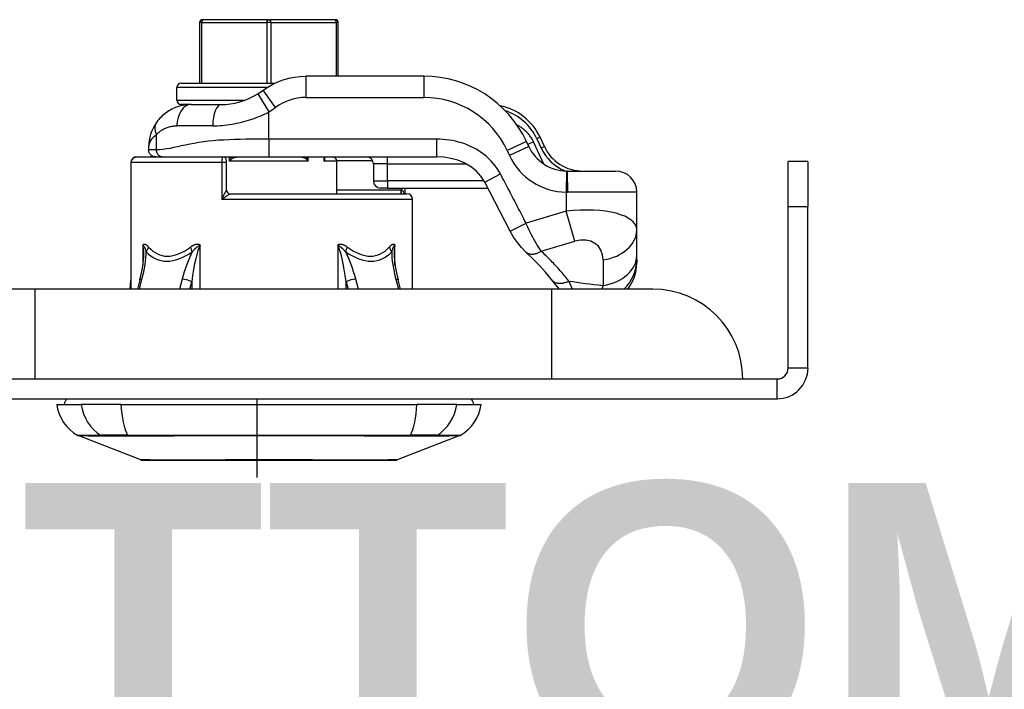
# Model space of a CAD drawing. Header units: inches. Extents: x 0 to 160, y -11 to 104.
# Tile 3 of 121: x 27.44 to 31.4, y 8.24 to 10.93. Entities that reach past the tile are written whole.
import ezdxf

# ---------------------------------------------------------------- set-up
doc = ezdxf.new("R2010")
doc.units = ezdxf.units.IN
doc.header["$LTSCALE"] = 9.614827
doc.header["$MEASUREMENT"] = 0
for name, color, linetype, lineweight in [('Symbols(ANSI)', 7, 'Continuous', 25), ('Visible Edges(ANSI)', 7, 'Continuous', 25), ('Visible Tangent Edges(ANSI)', 7, 'Continuous', 25)]:
    doc.layers.add(name, color=color, linetype=linetype, lineweight=lineweight)
doc.styles.add('Dimension-ANSI', font='arialbd.ttf')

# ---------------------------------------------------------------- blocks, each defined once
blk = doc.blocks.new('Datum Identifier20')
at = {"layer": 'Symbols(ANSI)', "color": 7, "linetype": 'Continuous', "lineweight": 25}
blk.add_line((2.9532, 0.94562), (2.9532, 0.97858), dxfattribs=at)
at = {"layer": 'Symbols(ANSI)', "color": 7, "insert": (2.60282, 0.8216), "char_height": 0.12, "attachment_point": 7, "style": 'Dimension-ANSI'}
blk.add_mtext('BOTTOM', dxfattribs=at)

msp = doc.modelspace()

# ---------------------------------------------------------------- linework, layer by layer
at = {"layer": 'Visible Edges(ANSI)'}
for p, q in [((28.1627, 10.9233), (28.1627, 10.6785)), ((28.1741, 10.9346), (28.177, 10.9346)), ((28.4388, 10.9346), (28.177, 10.9346)), ((28.4388, 10.9346), (28.4443, 10.9346)), ((28.7063, 10.9346), (28.4443, 10.9346)), ((28.7063, 10.9346), (28.7093, 10.9346)), ((28.7206, 10.7069), (28.7206, 10.9233)), ((29.065, 10.7069), (28.5899, 10.7069)), ((28.0715, 10.6101), (28.0715, 10.6614)), ((28.0886, 10.6785), (28.4645, 10.6785)), ((28.0897, 10.5931), (28.0874, 10.5931)), ((28.0874, 10.5931), (28.0902, 10.5899)), ((28.0888, 10.5884), (28.0888, 10.5915)), ((28.0902, 10.5931), (28.0897, 10.5931)), ((28.0902, 10.5931), (28.0907, 10.5931)), ((28.0902, 10.5887), (28.0902, 10.5931)), ((28.0954, 10.5931), (28.0907, 10.5931)), ((28.0916, 10.5931), (28.0916, 10.5891)), ((28.0999, 10.5931), (28.0954, 10.5931)), ((28.0954, 10.5931), (28.0996, 10.5906)), ((28.1013, 10.5931), (28.0999, 10.5931)), ((28.1008, 10.5908), (28.1008, 10.5931)), ((28.1022, 10.5931), (28.1013, 10.5931)), ((28.1022, 10.5931), (28.1028, 10.5931)), ((28.1022, 10.5911), (28.1022, 10.5931)), ((28.114, 10.5931), (28.1028, 10.5931)), ((28.1037, 10.5931), (28.1037, 10.5913)), ((28.1205, 10.5931), (28.114, 10.5931)), ((28.114, 10.5931), (28.1152, 10.5926)), ((28.1228, 10.5931), (28.1205, 10.5931)), ((28.1219, 10.5929), (28.1219, 10.5931)), ((28.1246, 10.5931), (28.1228, 10.5931)), ((28.1246, 10.5931), (28.1252, 10.5931)), ((28.1246, 10.593), (28.1246, 10.5931)), ((28.1283, 10.5931), (28.1252, 10.5931)), ((28.126, 10.5931), (28.126, 10.593)), ((28.1283, 10.5931), (28.2502, 10.5931)), ((29.5498, 10.4241), (29.5324, 10.4616)), ((27.9575, 10.4223), (27.9575, 10.4109)), ((29.487, 10.4241), (29.4778, 10.444)), ((27.9097, 10.3824), (28.2565, 10.3824)), ((28.2566, 10.3824), (28.4415, 10.3824)), ((28.4415, 10.3824), (29.1165, 10.3824)), ((28.6664, 10.3734), (28.6664, 10.3824)), ((27.8865, 10.3596), (27.8865, 9.8499)), ((28.2708, 10.3596), (28.2708, 10.3682)), ((28.2708, 10.2486), (28.2708, 10.3596)), ((28.7148, 10.2344), (28.7148, 10.3653)), ((28.862, 10.354), (28.862, 10.2856)), ((30.6106, 10.3633), (30.5311, 10.3633)), ((30.5311, 10.1825), (30.5311, 10.3633)), ((30.6106, 10.3633), (30.6106, 10.1825)), ((29.6418, 10.3255), (29.8363, 10.3255)), ((29.4127, 10.0834), (29.3101, 10.2808)), ((28.285, 10.2344), (28.9966, 10.2344)), ((28.919, 10.2572), (28.8905, 10.2572)), ((28.919, 10.2572), (29.3225, 10.2572)), ((28.9882, 10.2572), (28.9882, 10.2344)), ((29.9217, 10.0884), (29.9217, 10.2401)), ((29.0194, 9.8499), (29.0194, 10.2116)), ((30.5311, 9.5333), (30.5311, 10.1825)), ((30.6106, 9.5333), (30.6106, 10.1825)), ((29.9217, 9.9861), (29.9217, 10.0884)), ((29.9217, 9.9697), (29.9217, 9.9861)), ((29.9217, 9.9697), (29.9217, 9.9554)), ((27.8834, 9.8499), (27.8865, 9.8851)), ((27.9221, 9.8872), (27.9124, 9.8499)), ((28.9707, 9.8499), (28.961, 9.8872)), ((27.5008, 9.8499), (27.0945, 9.8499)), ((29.5802, 9.8499), (27.5008, 9.8499)), ((29.9866, 9.8499), (29.5802, 9.8499)), ((30.4863, 9.4884), (26.3029, 9.4884)), ((29.5802, 9.4884), (27.5008, 9.4884)), ((26.3029, 9.4089), (30.4863, 9.4089)), ((27.5876, 9.3861), (27.686, 9.3861)), ((27.8461, 9.3861), (27.686, 9.3861)), ((27.8461, 9.3861), (29.037, 9.3861)), ((29.1971, 9.3861), (29.037, 9.3861)), ((29.1971, 9.3861), (29.2955, 9.3861)), ((27.9255, 9.1627), (27.6739, 9.2605)), ((29.2092, 9.2605), (28.9576, 9.1627))]:
    msp.add_line(p, q, dxfattribs=at)
at = {"layer": 'Visible Edges(ANSI)', "flags": 128}
for points in [[(28.4177, 10.6504), (28.4368, 10.6633), (28.4568, 10.6747), (28.4777, 10.6844), (28.4993, 10.6924), (28.5214, 10.6987), (28.544, 10.7033), (28.5669, 10.706), (28.5899, 10.7069)], [(28.2502, 10.5931), (28.268, 10.5937), (28.2864, 10.5957), (28.305, 10.5991), (28.3238, 10.6038), (28.3425, 10.61), (28.3611, 10.6175), (28.3792, 10.6263), (28.3969, 10.6363)], [(28.1283, 10.5931), (28.1214, 10.5929), (28.1145, 10.5925), (28.1077, 10.5918), (28.101, 10.5909), (28.0943, 10.5896), (28.0877, 10.5882), (28.0812, 10.5864), (28.0749, 10.5845), (28.0686, 10.5823), (28.0624, 10.5798), (28.0563, 10.5771), (28.0504, 10.5742), (28.0446, 10.5711), (28.0389, 10.5678), (28.0333, 10.5642), (28.0278, 10.5604), (28.0225, 10.5563), (28.0173, 10.5521), (28.0123, 10.5475), (28.0073, 10.5428), (28.0025, 10.5378), (27.9979, 10.5325), (27.9935, 10.527), (27.9892, 10.5213)], [(27.9097, 10.3824), (27.9012, 10.3808), (27.8937, 10.3761), (27.8884, 10.3687), (27.8865, 10.3596)], [(27.986, 10.3824), (27.9843, 10.3825), (27.9826, 10.3826), (27.9808, 10.3829), (27.9791, 10.3833), (27.9773, 10.3838), (27.9755, 10.3844), (27.9738, 10.3852), (27.9721, 10.3861), (27.9704, 10.3871), (27.9688, 10.3882), (27.9673, 10.3894), (27.9659, 10.3908), (27.9645, 10.3922), (27.9633, 10.3937), (27.9622, 10.3953), (27.9612, 10.397), (27.9603, 10.3987), (27.9595, 10.4004), (27.9589, 10.4022), (27.9584, 10.4039), (27.958, 10.4057), (27.9578, 10.4075), (27.9576, 10.4092), (27.9575, 10.4109)], [(28.2899, 10.3734), (28.2908, 10.3743), (28.2918, 10.3752), (28.2928, 10.3759), (28.2939, 10.3766), (28.295, 10.3772), (28.2961, 10.3778), (28.2973, 10.3784), (28.2986, 10.3789), (28.2998, 10.3794), (28.301, 10.3799), (28.3022, 10.3802), (28.3034, 10.3806), (28.3046, 10.3809), (28.3059, 10.3811), (28.3071, 10.3814), (28.3084, 10.3816), (28.3098, 10.3818), (28.3111, 10.382), (28.3124, 10.3821), (28.3137, 10.3822), (28.315, 10.3823), (28.3163, 10.3824), (28.3176, 10.3824), (28.3188, 10.3824)], [(28.5643, 10.3824), (28.5655, 10.3824), (28.5668, 10.3824), (28.5681, 10.3823), (28.5694, 10.3822), (28.5707, 10.3821), (28.572, 10.382), (28.5733, 10.3818), (28.5747, 10.3816), (28.576, 10.3814), (28.5772, 10.3811), (28.5785, 10.3809), (28.5797, 10.3806), (28.5809, 10.3802), (28.5821, 10.3799), (28.5833, 10.3794), (28.5845, 10.3789), (28.5858, 10.3784), (28.587, 10.3778), (28.5881, 10.3772), (28.5892, 10.3766), (28.5903, 10.3759), (28.5913, 10.3752), (28.5923, 10.3743), (28.5932, 10.3734)], [(29.3101, 10.2808), (29.3029, 10.2932), (29.2945, 10.3049), (29.2852, 10.3159), (29.2751, 10.326), (29.2526, 10.3438), (29.2277, 10.3581), (29.2011, 10.369), (29.1735, 10.3766), (29.1451, 10.381), (29.1165, 10.3824)], [(28.2833, 10.3653), (28.2835, 10.3657), (28.2838, 10.366), (28.284, 10.3664), (28.2843, 10.3667), (28.2845, 10.3671), (28.2848, 10.3674), (28.285, 10.3677), (28.2853, 10.3681), (28.2855, 10.3684), (28.2858, 10.3688), (28.2861, 10.3691), (28.2864, 10.3694), (28.2866, 10.3698), (28.2869, 10.3701), (28.2872, 10.3704), (28.2875, 10.3708), (28.2878, 10.3711), (28.2881, 10.3714), (28.2884, 10.3718), (28.2887, 10.3721), (28.289, 10.3724), (28.2893, 10.3728), (28.2896, 10.3731), (28.2899, 10.3734)], [(28.5932, 10.3734), (28.5935, 10.3731), (28.5938, 10.3728), (28.5941, 10.3724), (28.5944, 10.3721), (28.5947, 10.3718), (28.595, 10.3714), (28.5953, 10.3711), (28.5956, 10.3708), (28.5959, 10.3704), (28.5962, 10.3701), (28.5965, 10.3698), (28.5967, 10.3694), (28.597, 10.3691), (28.5973, 10.3688), (28.5976, 10.3684), (28.5978, 10.3681), (28.5981, 10.3677), (28.5983, 10.3674), (28.5986, 10.3671), (28.5989, 10.3667), (28.5991, 10.3664), (28.5993, 10.366), (28.5996, 10.3657), (28.5998, 10.3653)], [(28.6643, 10.3653), (28.6645, 10.3657), (28.6646, 10.366), (28.6648, 10.3664), (28.6649, 10.3667), (28.6651, 10.3671), (28.6652, 10.3674), (28.6653, 10.3677), (28.6655, 10.3681), (28.6656, 10.3684), (28.6657, 10.3688), (28.6658, 10.3691), (28.6659, 10.3694), (28.666, 10.3698), (28.666, 10.3701), (28.6661, 10.3704), (28.6662, 10.3708), (28.6662, 10.3711), (28.6663, 10.3714), (28.6663, 10.3718), (28.6664, 10.3721), (28.6664, 10.3724), (28.6664, 10.3728), (28.6664, 10.3731), (28.6664, 10.3734)], [(29.6418, 10.3255), (29.6417, 10.3255), (29.6415, 10.3255), (29.6414, 10.3255), (29.6413, 10.3255), (29.6411, 10.3255), (29.641, 10.3255), (29.6409, 10.3255), (29.6407, 10.3255), (29.6406, 10.3255), (29.6405, 10.3255), (29.6403, 10.3255), (29.6402, 10.3255), (29.6401, 10.3255), (29.6399, 10.3255), (29.6398, 10.3255), (29.6397, 10.3255), (29.6395, 10.3255), (29.6394, 10.3255), (29.6393, 10.3255), (29.6391, 10.3255), (29.639, 10.3255), (29.6389, 10.3255), (29.6387, 10.3255), (29.6386, 10.3255)], [(29.4742, 10.0007), (29.4574, 10.0179), (29.4412, 10.0377), (29.4336, 10.0484), (29.4262, 10.0596), (29.4193, 10.0713), (29.4127, 10.0834)], [(27.9221, 9.8872), (27.9289, 9.9158), (27.9339, 9.9431), (27.9369, 9.9678), (27.9376, 9.9787), (27.9379, 9.9886)], [(28.9452, 9.9886), (28.9455, 9.9787), (28.9462, 9.9678), (28.9492, 9.9431), (28.9542, 9.9158), (28.961, 9.8872)], [(29.578, 9.8888), (29.554, 9.9179), (29.5287, 9.9462), (29.5021, 9.9739), (29.4742, 10.0007)], [(29.6102, 9.8499), (29.5947, 9.8682), (29.578, 9.8888)], [(27.928, 9.1622), (27.9287, 9.1622), (27.9305, 9.1622), (27.9336, 9.1622), (27.9379, 9.1622), (27.9434, 9.1622), (27.9501, 9.1621), (27.958, 9.1621), (27.9671, 9.1621), (27.9774, 9.1621), (27.9887, 9.162), (28.0012, 9.162), (28.0147, 9.162), (28.0292, 9.1619), (28.0446, 9.1619), (28.061, 9.1619), (28.0783, 9.1619), (28.0965, 9.1619), (28.1156, 9.1619), (28.1354, 9.1619), (28.156, 9.162), (28.1772, 9.162), (28.1991, 9.162), (28.2217, 9.1621), (28.2448, 9.1621), (28.2684, 9.1621), (28.2925, 9.1621), (28.3169, 9.1622), (28.3415, 9.1622), (28.3662, 9.1622), (28.3912, 9.1622), (28.4164, 9.1622), (28.4417, 9.1622), (28.467, 9.1622), (28.4923, 9.1622), (28.5173, 9.1622), (28.5422, 9.1622), (28.5667, 9.1622), (28.5909, 9.1621), (28.6149, 9.1621), (28.6385, 9.1621), (28.6617, 9.1621), (28.6843, 9.162), (28.7063, 9.162), (28.7276, 9.162), (28.7481, 9.1619), (28.7679, 9.1619), (28.7869, 9.1619), (28.8051, 9.1619), (28.8225, 9.1619), (28.8389, 9.1619), (28.8543, 9.1619), (28.8688, 9.162), (28.8822, 9.162), (28.8946, 9.162), (28.906, 9.1621), (28.9161, 9.1621), (28.9252, 9.1621), (28.933, 9.1621), (28.9397, 9.1622), (28.9452, 9.1622), (28.9495, 9.1622), (28.9526, 9.1622), (28.9544, 9.1622), (28.9551, 9.1622)]]:
    msp.add_lwpolyline(points, dxfattribs=at)
at = {"layer": 'Visible Edges(ANSI)'}
for centre, radius, start, end in [((28.1741, 10.9233), 0.0114, 90, 180), ((28.7093, 10.9233), 0.0114, 0, 90), ((29.065, 10.2515), 0.4554, 25, 90), ((28.0886, 10.6614), 0.0171, 90, 180), ((28.2451, 10.8841), 0.2906, 301.4823, 306.4482), ((28.0886, 10.6101), 0.0171, 180, 270), ((29.326, 10.3653), 0.2277, 25, 78.5105), ((28.1283, 10.4223), 0.1708, 144.5691, 180), ((29.6418, 10.4963), 0.1708, 205, 268.9269), ((29.7046, 10.4963), 0.1708, 205, 270), ((27.9508, 10.4079), 0.0285, 296.6371, 304.3146), ((27.9989, 10.3373), 0.0569, 119.6012, 124.3146), ((28.2565, 10.3682), 0.0142, 0, 90), ((28.6977, 10.3653), 0.0171, 0, 90), ((28.8336, 10.354), 0.0285, 0, 90), ((29.8363, 10.2401), 0.0854, 0, 90), ((28.8905, 10.2856), 0.0285, 180, 270), ((28.9966, 10.2116), 0.0228, 0, 90), ((29.7509, 9.9554), 0.1708, 321.8541, 0), ((29.9866, 9.4884), 0.3615, 0, 90), ((30.4863, 9.5333), 0.1244, 270, 0), ((30.4863, 9.5333), 0.0448, 270, 0), ((27.673, 9.3747), 0.0569, 143.1301, 168.463), ((29.2101, 9.3747), 0.0569, 11.537, 36.8699), ((27.7567, 9.4097), 0.1708, 187.9413, 240.2709), ((29.1264, 9.4097), 0.1708, 299.7291, 352.0587), ((27.6791, 9.2738), 0.0142, 240.2709, 248.7495), ((29.204, 9.2738), 0.0142, 291.2505, 299.7291), ((27.9281, 9.1693), 0.00712, 248.7495, 269.7912), ((28.955, 9.1693), 0.00712, 270.2088, 291.2505)]:
    msp.add_arc(centre, radius, start, end, dxfattribs=at)
at = {"layer": 'Visible Tangent Edges(ANSI)'}
for p, q in [((28.1714, 10.9233), (28.1627, 10.9233)), ((28.1714, 10.6785), (28.1714, 10.9233)), ((28.1714, 10.9233), (28.4332, 10.9233)), ((28.4499, 10.9233), (28.4332, 10.9233)), ((28.4332, 10.9233), (28.4332, 10.6785)), ((28.4499, 10.6785), (28.4499, 10.9233)), ((28.4499, 10.9233), (28.7119, 10.9233)), ((28.7206, 10.9233), (28.7119, 10.9233)), ((28.7119, 10.9233), (28.7119, 10.7069)), ((28.5899, 10.7069), (28.5899, 10.6215)), ((29.065, 10.7069), (29.065, 10.6215)), ((28.4338, 10.6614), (28.0715, 10.6614)), ((28.3969, 10.6363), (28.4415, 10.5635)), ((28.4685, 10.5817), (28.4177, 10.6504)), ((28.5899, 10.6215), (29.065, 10.6215)), ((28.0715, 10.6101), (28.343, 10.6101)), ((28.4415, 10.4536), (28.4415, 10.5635)), ((28.2154, 10.5077), (28.0714, 10.5077)), ((27.9892, 10.4109), (27.9892, 10.4718)), ((29.5324, 10.4616), (29.5195, 10.4556)), ((28.4415, 10.4536), (28.4415, 10.3824)), ((29.1165, 10.4536), (28.4415, 10.4536)), ((29.1165, 10.3824), (29.1165, 10.4536)), ((29.4778, 10.444), (29.4004, 10.4079)), ((29.487, 10.4241), (29.4096, 10.388)), ((29.5064, 10.4426), (29.4834, 10.4318)), ((29.548, 10.3535), (29.5064, 10.4426)), ((29.5195, 10.4556), (29.5369, 10.4181)), ((29.5498, 10.4241), (29.5369, 10.4181)), ((27.9892, 10.4109), (27.9575, 10.4109)), ((27.973, 10.3848), (27.9747, 10.3848)), ((28.2833, 10.3653), (28.2833, 10.3824)), ((28.2899, 10.3734), (28.2899, 10.3824)), ((28.5932, 10.3824), (28.5932, 10.3734)), ((28.5998, 10.3653), (28.5998, 10.3824)), ((28.6643, 10.3653), (28.6643, 10.3824)), ((28.919, 10.354), (28.919, 10.3824)), ((29.4004, 10.4079), (29.4096, 10.388)), ((27.8871, 10.3596), (27.8865, 10.3596)), ((27.8871, 9.8499), (27.8871, 10.3596)), ((28.2519, 10.3596), (27.8871, 10.3596)), ((28.2519, 10.3596), (28.2519, 10.2116)), ((28.2708, 10.3596), (28.2519, 10.3596)), ((28.5998, 10.3653), (28.2833, 10.3653)), ((28.7148, 10.3653), (28.6643, 10.3653)), ((28.7146, 10.3682), (28.8582, 10.3682)), ((28.919, 10.354), (28.862, 10.354)), ((28.919, 10.354), (29.2358, 10.354)), ((28.919, 10.2856), (28.919, 10.354)), ((29.3101, 10.2808), (29.3731, 10.3139)), ((29.6386, 10.3255), (29.637, 10.2401)), ((28.862, 10.2856), (28.919, 10.2856)), ((28.919, 10.2856), (28.919, 10.2572)), ((29.3075, 10.2856), (28.919, 10.2856)), ((28.2708, 10.2486), (28.2708, 10.2486)), ((28.9739, 10.2486), (28.7148, 10.2486)), ((28.9739, 10.2572), (28.9739, 10.2486)), ((28.9739, 10.2344), (28.9739, 10.2486)), ((28.9739, 10.2486), (28.974, 10.2486)), ((29.637, 10.2401), (29.637, 10.1634)), ((29.9217, 10.2401), (29.6439, 10.2401)), ((29.0194, 10.2116), (28.2519, 10.2116)), ((30.5311, 10.1825), (30.6106, 10.1825)), ((29.637, 10.1634), (29.476, 10.1159)), ((29.6726, 10.0426), (29.637, 10.1634)), ((29.4127, 10.0834), (29.476, 10.1159)), ((27.9344, 10.0273), (27.9344, 9.9466)), ((28.1646, 9.8499), (28.1646, 10.0273)), ((28.7185, 10.0273), (28.7185, 9.8499)), ((28.9487, 9.9466), (28.9487, 10.0273)), ((29.5373, 10.0026), (29.6726, 10.0426)), ((29.7865, 9.9675), (29.7865, 9.8653)), ((27.9203, 9.8499), (27.9308, 9.8899)), ((28.0918, 9.8899), (28.0813, 9.8499)), ((28.1229, 9.8499), (28.1308, 9.88)), ((28.1308, 9.88), (28.1308, 9.8499)), ((28.7523, 9.88), (28.7602, 9.8499)), ((28.7523, 9.8499), (28.7523, 9.88)), ((28.8018, 9.8499), (28.7913, 9.8899)), ((28.9523, 9.8899), (28.9628, 9.8499)), ((27.5008, 9.4884), (27.5008, 9.8499)), ((29.5802, 9.4884), (29.5802, 9.8499)), ((30.5311, 9.5333), (30.6106, 9.5333)), ((30.4863, 9.4089), (30.4863, 9.4884)), ((27.7682, 9.2604), (27.7684, 9.2604)), ((27.8741, 9.2604), (27.8747, 9.2604)), ((29.2092, 9.2605), (28.9576, 9.1627)), ((29.0084, 9.2604), (29.009, 9.2604)), ((29.1147, 9.2604), (29.1149, 9.2604))]:
    msp.add_line(p, q, dxfattribs=at)
at = {"layer": 'Visible Tangent Edges(ANSI)', "flags": 128}
for points in [[(28.2154, 10.5077), (28.2248, 10.5078), (28.2342, 10.5081), (28.2437, 10.5085), (28.2533, 10.5092), (28.2629, 10.5101), (28.2726, 10.5112), (28.2822, 10.5125), (28.2919, 10.5139), (28.3016, 10.5156), (28.3113, 10.5175), (28.3209, 10.5196), (28.3306, 10.5218), (28.3402, 10.5243), (28.3497, 10.5269), (28.3592, 10.5298), (28.3687, 10.5328), (28.3781, 10.536), (28.3874, 10.5394), (28.3966, 10.543), (28.4058, 10.5468), (28.4149, 10.5507), (28.4238, 10.5548), (28.4327, 10.559), (28.4415, 10.5635)], [(27.9892, 10.4718), (27.9917, 10.4747), (27.9943, 10.4774), (27.9971, 10.48), (27.9999, 10.4825), (28.0028, 10.4849), (28.0058, 10.4872), (28.0089, 10.4893), (28.012, 10.4913), (28.0152, 10.4932), (28.0185, 10.495), (28.0219, 10.4967), (28.0253, 10.4983), (28.0289, 10.4997), (28.0324, 10.501), (28.0361, 10.5023), (28.0398, 10.5034), (28.0436, 10.5044), (28.0474, 10.5052), (28.0513, 10.506), (28.0552, 10.5066), (28.0592, 10.507), (28.0633, 10.5074), (28.0673, 10.5076), (28.0714, 10.5077)], [(29.5064, 10.4426), (29.5046, 10.4462), (29.5028, 10.4497), (29.5008, 10.4533), (29.4988, 10.4567), (29.4966, 10.4601), (29.4943, 10.4635), (29.492, 10.4668), (29.4895, 10.47), (29.487, 10.4731), (29.4844, 10.4762), (29.4817, 10.4792), (29.4789, 10.4821), (29.476, 10.4849), (29.4731, 10.4877), (29.4701, 10.4903), (29.467, 10.4929), (29.4638, 10.4954), (29.4606, 10.4978), (29.4573, 10.5001), (29.4539, 10.5023), (29.4505, 10.5044), (29.447, 10.5065), (29.4434, 10.5084), (29.4398, 10.5102)], [(28.4415, 10.4536), (28.4182, 10.4536), (28.395, 10.4535), (28.3719, 10.4534), (28.3489, 10.4532), (28.3261, 10.4528), (28.3036, 10.4522), (28.2814, 10.4515), (28.2597, 10.4504), (28.2384, 10.4491), (28.2176, 10.4474), (28.1975, 10.4454), (28.178, 10.4429), (28.1592, 10.44), (28.141, 10.4368), (28.1234, 10.4334), (28.1064, 10.4299), (28.0899, 10.4263), (28.0739, 10.4229), (28.0585, 10.4197), (28.0435, 10.4168), (28.0291, 10.4144), (28.0152, 10.4125), (28.0019, 10.4113), (27.9892, 10.4109)], [(29.3731, 10.3139), (29.3669, 10.325), (29.36, 10.3358), (29.3525, 10.3462), (29.3445, 10.3562), (29.336, 10.3658), (29.327, 10.3749), (29.3175, 10.3835), (29.3076, 10.3917), (29.2974, 10.3993), (29.2868, 10.4065), (29.2758, 10.4131), (29.2646, 10.4192), (29.2531, 10.4248), (29.2414, 10.4299), (29.2294, 10.4345), (29.2173, 10.4386), (29.205, 10.4422), (29.1926, 10.4452), (29.1801, 10.4478), (29.1675, 10.4499), (29.1548, 10.4515), (29.142, 10.4527), (29.1293, 10.4534), (29.1165, 10.4536)], [(27.8871, 10.3596), (27.8871, 10.3612), (27.8873, 10.3627), (27.8875, 10.3642), (27.8879, 10.3656), (27.8883, 10.3671), (27.8889, 10.3685), (27.8895, 10.3699), (27.8902, 10.3712), (27.891, 10.3725), (27.8919, 10.3737), (27.8929, 10.3748), (27.8939, 10.3759), (27.895, 10.3769), (27.8961, 10.3779), (27.8973, 10.3787), (27.8986, 10.3795), (27.8999, 10.3802), (27.9012, 10.3808), (27.9026, 10.3813), (27.904, 10.3817), (27.9054, 10.382), (27.9068, 10.3822), (27.9082, 10.3824), (27.9097, 10.3824)], [(27.973, 10.3848), (27.9725, 10.3848), (27.9721, 10.3848), (27.9717, 10.3848), (27.9713, 10.3847), (27.9709, 10.3847), (27.9705, 10.3847), (27.9701, 10.3847), (27.9698, 10.3847), (27.9694, 10.3846), (27.9691, 10.3846), (27.9688, 10.3846), (27.9685, 10.3846), (27.9683, 10.3845), (27.968, 10.3845), (27.9678, 10.3845), (27.9676, 10.3845), (27.9674, 10.3844), (27.9673, 10.3844), (27.9671, 10.3844), (27.967, 10.3844), (27.9669, 10.3844), (27.9669, 10.3844), (27.9668, 10.3844), (27.9668, 10.3844)], [(28.0124, 10.3824), (28.011, 10.3825), (28.0096, 10.3826), (28.0082, 10.3829), (28.0067, 10.3833), (28.0053, 10.3838), (28.0038, 10.3844), (28.0024, 10.3852), (28.001, 10.3861), (27.9997, 10.3871), (27.9984, 10.3882), (27.9971, 10.3894), (27.996, 10.3908), (27.9949, 10.3922), (27.9939, 10.3937), (27.993, 10.3953), (27.9921, 10.397), (27.9914, 10.3987), (27.9908, 10.4004), (27.9903, 10.4022), (27.9899, 10.4039), (27.9896, 10.4057), (27.9893, 10.4075), (27.9892, 10.4092), (27.9892, 10.4109)], [(28.2565, 10.3824), (28.2562, 10.3824), (28.2559, 10.3822), (28.2556, 10.382), (28.2553, 10.3817), (28.255, 10.3813), (28.2548, 10.3808), (28.2545, 10.3802), (28.2542, 10.3795), (28.254, 10.3788), (28.2537, 10.3779), (28.2535, 10.377), (28.2533, 10.376), (28.253, 10.3749), (28.2528, 10.3738), (28.2527, 10.3726), (28.2525, 10.3713), (28.2524, 10.37), (28.2522, 10.3686), (28.2521, 10.3671), (28.252, 10.3657), (28.2519, 10.3642), (28.2519, 10.3627), (28.2519, 10.3612), (28.2519, 10.3596)], [(29.476, 10.1159), (29.4717, 10.1242), (29.4675, 10.1325), (29.4632, 10.1407), (29.459, 10.149), (29.4547, 10.1572), (29.4505, 10.1655), (29.4462, 10.1737), (29.4419, 10.182), (29.4376, 10.1903), (29.4334, 10.1985), (29.4291, 10.2068), (29.4248, 10.215), (29.4205, 10.2233), (29.4162, 10.2315), (29.4119, 10.2397), (29.4076, 10.248), (29.4033, 10.2562), (29.399, 10.2645), (29.3947, 10.2727), (29.3904, 10.2809), (29.3861, 10.2892), (29.3818, 10.2974), (29.3774, 10.3056), (29.3731, 10.3139)], [(28.2708, 10.2486), (28.2707, 10.2485), (28.2705, 10.2482), (28.2701, 10.2477), (28.2697, 10.247), (28.2691, 10.246), (28.2684, 10.2449), (28.2677, 10.2437), (28.2669, 10.2423), (28.2661, 10.2408), (28.2652, 10.2392), (28.2642, 10.2375), (28.2633, 10.2357), (28.2623, 10.2339), (28.2614, 10.232), (28.2604, 10.23), (28.2594, 10.2281), (28.2584, 10.2261), (28.2575, 10.2241), (28.2565, 10.222), (28.2555, 10.22), (28.2546, 10.2179), (28.2537, 10.2158), (28.2527, 10.2137), (28.2519, 10.2116)], [(28.2519, 10.2116), (28.2536, 10.2129), (28.2554, 10.2142), (28.2572, 10.2155), (28.259, 10.2168), (28.2608, 10.218), (28.2626, 10.2193), (28.2644, 10.2205), (28.2662, 10.2218), (28.268, 10.223), (28.2698, 10.2242), (28.2715, 10.2253), (28.2733, 10.2264), (28.2749, 10.2275), (28.2765, 10.2286), (28.2781, 10.2296), (28.2795, 10.2305), (28.2809, 10.2314), (28.2821, 10.2321), (28.2831, 10.2328), (28.284, 10.2334), (28.2846, 10.2338), (28.285, 10.2341), (28.2851, 10.2343), (28.285, 10.2344)], [(28.9868, 10.2344), (28.9865, 10.2354), (28.9863, 10.2363), (28.986, 10.2373), (28.9856, 10.2382), (28.9853, 10.2391), (28.9849, 10.2399), (28.9845, 10.2408), (28.9841, 10.2416), (28.9836, 10.2424), (28.9831, 10.2431), (28.9826, 10.2438), (28.9821, 10.2445), (28.9815, 10.2451), (28.981, 10.2457), (28.9803, 10.2463), (28.9797, 10.2468), (28.979, 10.2472), (28.9784, 10.2476), (28.9777, 10.2479), (28.977, 10.2482), (28.9762, 10.2484), (28.9755, 10.2485), (28.9748, 10.2486), (28.974, 10.2486)], [(29.637, 10.2401), (29.6373, 10.2401), (29.6376, 10.2401), (29.6379, 10.2401), (29.6381, 10.2401), (29.6384, 10.2401), (29.6387, 10.2401), (29.639, 10.2401), (29.6393, 10.2401), (29.6396, 10.2401), (29.6399, 10.2401), (29.6401, 10.2401), (29.6404, 10.2401), (29.6407, 10.2401), (29.641, 10.2401), (29.6413, 10.2401), (29.6416, 10.2401), (29.6419, 10.2401), (29.6421, 10.2401), (29.6424, 10.2401), (29.6427, 10.2401), (29.643, 10.2401), (29.6433, 10.2401), (29.6436, 10.2401), (29.6439, 10.2401)], [(29.5373, 10.0026), (29.5348, 10.0061), (29.5324, 10.0096), (29.5299, 10.0134), (29.5272, 10.0175), (29.5246, 10.0216), (29.5222, 10.0254), (29.5201, 10.0288), (29.5177, 10.0328), (29.515, 10.0373), (29.5122, 10.0421), (29.5096, 10.0469), (29.5069, 10.0517), (29.5043, 10.0566), (29.5016, 10.0616), (29.499, 10.0667), (29.4963, 10.0719), (29.4937, 10.0771), (29.4911, 10.0825), (29.4885, 10.0879), (29.4859, 10.0934), (29.4834, 10.099), (29.4809, 10.1046), (29.4784, 10.1102), (29.476, 10.1159)], [(27.9574, 10.0195), (27.9565, 10.0205), (27.9555, 10.0215), (27.9546, 10.0225), (27.9536, 10.0234), (27.9527, 10.0243), (27.9517, 10.0251), (27.9507, 10.0259), (27.9497, 10.0266), (27.9488, 10.0273), (27.9478, 10.0279), (27.9468, 10.0285), (27.9458, 10.029), (27.9448, 10.0294), (27.9438, 10.0297), (27.9428, 10.03), (27.9419, 10.0302), (27.9409, 10.0303), (27.9399, 10.0304), (27.9389, 10.0303), (27.938, 10.03), (27.937, 10.0297), (27.9361, 10.0292), (27.9352, 10.0284), (27.9344, 10.0273)], [(27.9344, 10.0273), (27.9357, 10.0258), (27.9366, 10.0248), (27.9373, 10.0238), (27.938, 10.0229), (27.9387, 10.0219), (27.9393, 10.0209), (27.9399, 10.0199), (27.9405, 10.0189), (27.941, 10.0178), (27.9415, 10.0168), (27.942, 10.0157), (27.9425, 10.0146), (27.943, 10.0134), (27.9435, 10.0123), (27.9439, 10.0111), (27.9443, 10.0099), (27.9448, 10.0087), (27.9452, 10.0075), (27.9456, 10.0062), (27.946, 10.0049), (27.9464, 10.0036), (27.9468, 10.0023), (27.9471, 10.001), (27.9475, 9.9997)], [(28.1646, 10.0273), (28.1631, 10.0284), (28.1615, 10.0292), (28.1598, 10.0297), (28.1582, 10.03), (28.1565, 10.0303), (28.1548, 10.0304), (28.153, 10.0303), (28.1513, 10.0302), (28.1497, 10.03), (28.148, 10.0297), (28.1463, 10.0294), (28.1447, 10.029), (28.143, 10.0285), (28.1414, 10.0279), (28.1398, 10.0273), (28.1382, 10.0266), (28.1366, 10.0259), (28.1351, 10.0251), (28.1335, 10.0243), (28.132, 10.0234), (28.1305, 10.0225), (28.129, 10.0215), (28.1275, 10.0205), (28.1261, 10.0195)], [(28.1327, 9.9997), (28.1338, 10.001), (28.1349, 10.0023), (28.1359, 10.0036), (28.137, 10.0049), (28.1382, 10.0062), (28.1393, 10.0075), (28.1404, 10.0087), (28.1416, 10.0099), (28.1428, 10.0111), (28.144, 10.0123), (28.1452, 10.0134), (28.1464, 10.0146), (28.1476, 10.0157), (28.1489, 10.0168), (28.1502, 10.0178), (28.1515, 10.0189), (28.1528, 10.0199), (28.1542, 10.0209), (28.1556, 10.0219), (28.1571, 10.0229), (28.1586, 10.0238), (28.1603, 10.0248), (28.1621, 10.0258), (28.1646, 10.0273)], [(28.757, 10.0195), (28.7556, 10.0205), (28.7541, 10.0215), (28.7526, 10.0225), (28.7511, 10.0234), (28.7496, 10.0243), (28.748, 10.0251), (28.7465, 10.0259), (28.7449, 10.0266), (28.7433, 10.0273), (28.7417, 10.0279), (28.7401, 10.0285), (28.7384, 10.029), (28.7368, 10.0294), (28.7351, 10.0297), (28.7334, 10.03), (28.7318, 10.0302), (28.7301, 10.0303), (28.7283, 10.0304), (28.7266, 10.0303), (28.7249, 10.03), (28.7233, 10.0297), (28.7216, 10.0292), (28.72, 10.0284), (28.7185, 10.0273)], [(28.7185, 10.0273), (28.721, 10.0258), (28.7228, 10.0248), (28.7245, 10.0238), (28.726, 10.0229), (28.7275, 10.0219), (28.7289, 10.0209), (28.7303, 10.0199), (28.7316, 10.0189), (28.7329, 10.0178), (28.7342, 10.0168), (28.7355, 10.0157), (28.7367, 10.0146), (28.7379, 10.0134), (28.7391, 10.0123), (28.7403, 10.0111), (28.7415, 10.0099), (28.7427, 10.0087), (28.7438, 10.0075), (28.7449, 10.0062), (28.7461, 10.0049), (28.7472, 10.0036), (28.7482, 10.0023), (28.7493, 10.001), (28.7504, 9.9997)], [(28.9487, 10.0273), (28.9479, 10.0284), (28.947, 10.0292), (28.9461, 10.0297), (28.9451, 10.03), (28.9442, 10.0303), (28.9432, 10.0304), (28.9422, 10.0303), (28.9412, 10.0302), (28.9403, 10.03), (28.9393, 10.0297), (28.9383, 10.0294), (28.9373, 10.029), (28.9363, 10.0285), (28.9353, 10.0279), (28.9344, 10.0273), (28.9334, 10.0266), (28.9324, 10.0259), (28.9314, 10.0251), (28.9304, 10.0243), (28.9295, 10.0234), (28.9285, 10.0225), (28.9276, 10.0215), (28.9266, 10.0205), (28.9257, 10.0195)], [(28.9356, 9.9997), (28.936, 10.001), (28.9363, 10.0023), (28.9367, 10.0036), (28.9371, 10.0049), (28.9375, 10.0062), (28.9379, 10.0075), (28.9383, 10.0087), (28.9388, 10.0099), (28.9392, 10.0111), (28.9396, 10.0123), (28.9401, 10.0134), (28.9406, 10.0146), (28.9411, 10.0157), (28.9416, 10.0168), (28.9421, 10.0178), (28.9427, 10.0189), (28.9432, 10.0199), (28.9438, 10.0209), (28.9444, 10.0219), (28.9451, 10.0229), (28.9458, 10.0238), (28.9465, 10.0248), (28.9474, 10.0258), (28.9487, 10.0273)], [(29.4742, 10.0007), (29.476, 9.9991), (29.478, 9.9977), (29.4801, 9.9963), (29.4824, 9.9951), (29.4847, 9.9941), (29.4872, 9.9932), (29.4898, 9.9925), (29.4924, 9.9919), (29.4951, 9.9915), (29.4979, 9.9912), (29.5007, 9.9912), (29.5036, 9.9912), (29.5065, 9.9915), (29.5094, 9.9919), (29.5124, 9.9924), (29.5153, 9.9931), (29.5182, 9.9939), (29.5211, 9.9948), (29.5239, 9.9959), (29.5267, 9.9971), (29.5294, 9.9983), (29.5321, 9.9997), (29.5347, 10.0011), (29.5373, 10.0026)], [(29.6485, 9.8828), (29.6443, 9.8881), (29.6401, 9.8933), (29.6358, 9.8985), (29.6315, 9.9036), (29.6272, 9.9088), (29.6228, 9.9139), (29.6184, 9.919), (29.6139, 9.9241), (29.6094, 9.9292), (29.6049, 9.9343), (29.6003, 9.9393), (29.5957, 9.9443), (29.5911, 9.9493), (29.5864, 9.9543), (29.5816, 9.9592), (29.5769, 9.9641), (29.5721, 9.969), (29.5672, 9.9739), (29.5623, 9.9787), (29.5574, 9.9836), (29.5524, 9.9884), (29.5474, 9.9932), (29.5424, 9.9979), (29.5373, 10.0026)], [(29.578, 9.8888), (29.5798, 9.8868), (29.5817, 9.8849), (29.5838, 9.8831), (29.5861, 9.8814), (29.5885, 9.8799), (29.5911, 9.8785), (29.5938, 9.8773), (29.5967, 9.8762), (29.5997, 9.8754), (29.6027, 9.8747), (29.6059, 9.8742), (29.6092, 9.8739), (29.6125, 9.8737), (29.6159, 9.8738), (29.6192, 9.874), (29.6226, 9.8744), (29.626, 9.875), (29.6294, 9.8757), (29.6327, 9.8766), (29.636, 9.8776), (29.6393, 9.8787), (29.6424, 9.88), (29.6455, 9.8814), (29.6485, 9.8828)], [(29.6627, 9.8499), (29.6621, 9.8512), (29.6616, 9.8525), (29.661, 9.8537), (29.6605, 9.855), (29.6599, 9.8563), (29.6594, 9.8576), (29.6588, 9.8589), (29.6582, 9.8603), (29.6577, 9.8616), (29.6571, 9.863), (29.6565, 9.8643), (29.6559, 9.8657), (29.6553, 9.8671), (29.6547, 9.8684), (29.6541, 9.8698), (29.6535, 9.8713), (29.6529, 9.8727), (29.6523, 9.8741), (29.6517, 9.8755), (29.6511, 9.877), (29.6504, 9.8784), (29.6498, 9.8799), (29.6492, 9.8813), (29.6485, 9.8828)], [(29.7865, 9.8653), (29.7863, 9.8646), (29.786, 9.8639), (29.7858, 9.8632), (29.7856, 9.8626), (29.7853, 9.8619), (29.7851, 9.8613), (29.7849, 9.8606), (29.7846, 9.86), (29.7844, 9.8593), (29.7842, 9.8587), (29.7839, 9.858), (29.7837, 9.8574), (29.7835, 9.8568), (29.7832, 9.8561), (29.783, 9.8555), (29.7828, 9.8549), (29.7825, 9.8542), (29.7823, 9.8536), (29.782, 9.853), (29.7818, 9.8524), (29.7816, 9.8518), (29.7813, 9.8512), (29.7811, 9.8506), (29.7808, 9.8499)], [(27.7654, 9.2618), (27.7579, 9.2617), (27.7506, 9.2617), (27.7437, 9.2617), (27.7371, 9.2617), (27.7308, 9.2616), (27.7248, 9.2616), (27.7191, 9.2616), (27.7138, 9.2616), (27.7087, 9.2616), (27.704, 9.2616), (27.6996, 9.2615), (27.6955, 9.2615), (27.6918, 9.2615), (27.6883, 9.2615), (27.6852, 9.2615), (27.6825, 9.2615), (27.68, 9.2615), (27.6779, 9.2614), (27.6761, 9.2614), (27.6746, 9.2614), (27.6735, 9.2614), (27.6727, 9.2614), (27.6722, 9.2614), (27.672, 9.2614)], [(27.6739, 9.2605), (27.6741, 9.2605), (27.6746, 9.2605), (27.6754, 9.2605), (27.6766, 9.2605), (27.6781, 9.2605), (27.6799, 9.2605), (27.682, 9.2605), (27.6845, 9.2605), (27.6873, 9.2605), (27.6904, 9.2605), (27.6939, 9.2605), (27.6977, 9.2605), (27.7018, 9.2605), (27.7063, 9.2605), (27.711, 9.2605), (27.7161, 9.2604), (27.7215, 9.2604), (27.7273, 9.2604), (27.7333, 9.2604), (27.7397, 9.2604), (27.7463, 9.2604), (27.7533, 9.2604), (27.7606, 9.2604), (27.7682, 9.2604)], [(27.8731, 9.2618), (27.8669, 9.2618), (27.8608, 9.2618), (27.8548, 9.2618), (27.8489, 9.2618), (27.8431, 9.2618), (27.8375, 9.2618), (27.8319, 9.2618), (27.8266, 9.2619), (27.8213, 9.2619), (27.8162, 9.2619), (27.8113, 9.2619), (27.8066, 9.2619), (27.802, 9.2619), (27.7977, 9.2619), (27.7935, 9.2619), (27.7895, 9.2619), (27.7857, 9.2618), (27.7821, 9.2618), (27.7788, 9.2618), (27.7757, 9.2618), (27.7728, 9.2618), (27.7701, 9.2618), (27.7676, 9.2618), (27.7654, 9.2618)], [(27.7684, 9.2604), (27.7706, 9.2604), (27.7731, 9.2604), (27.7758, 9.2604), (27.7787, 9.2604), (27.7818, 9.2604), (27.7851, 9.2604), (27.7886, 9.2604), (27.7923, 9.2604), (27.7962, 9.2604), (27.8003, 9.2604), (27.8046, 9.2604), (27.8091, 9.2604), (27.8137, 9.2604), (27.8185, 9.2604), (27.8235, 9.2604), (27.8286, 9.2604), (27.8339, 9.2604), (27.8393, 9.2604), (27.8448, 9.2604), (27.8505, 9.2604), (27.8562, 9.2604), (27.8621, 9.2604), (27.8681, 9.2604), (27.8741, 9.2604)], [(29.01, 9.2618), (28.9642, 9.2617), (28.9179, 9.2617), (28.8712, 9.2616), (28.8241, 9.2616), (28.7767, 9.2616), (28.7291, 9.2615), (28.6812, 9.2615), (28.6331, 9.2615), (28.585, 9.2614), (28.5368, 9.2614), (28.4886, 9.2614), (28.4405, 9.2614), (28.3924, 9.2614), (28.3443, 9.2614), (28.2962, 9.2614), (28.2483, 9.2615), (28.2005, 9.2615), (28.1529, 9.2615), (28.1055, 9.2616), (28.0584, 9.2616), (28.0116, 9.2616), (27.965, 9.2617), (27.9189, 9.2617), (27.8731, 9.2618)], [(27.8747, 9.2604), (27.9203, 9.2604), (27.9663, 9.2604), (28.0127, 9.2604), (28.0594, 9.2604), (28.1063, 9.2605), (28.1536, 9.2605), (28.201, 9.2605), (28.2487, 9.2605), (28.2965, 9.2605), (28.3445, 9.2605), (28.3925, 9.2605), (28.4405, 9.2605), (28.4885, 9.2605), (28.5366, 9.2605), (28.5847, 9.2605), (28.6327, 9.2605), (28.6806, 9.2605), (28.7284, 9.2605), (28.7759, 9.2605), (28.8231, 9.2604), (28.8701, 9.2604), (28.9166, 9.2604), (28.9627, 9.2604), (29.0084, 9.2604)], [(29.009, 9.2604), (29.015, 9.2604), (29.021, 9.2604), (29.0269, 9.2604), (29.0326, 9.2604), (29.0383, 9.2604), (29.0438, 9.2604), (29.0492, 9.2604), (29.0545, 9.2604), (29.0596, 9.2604), (29.0646, 9.2604), (29.0694, 9.2604), (29.074, 9.2604), (29.0785, 9.2604), (29.0828, 9.2604), (29.0869, 9.2604), (29.0908, 9.2604), (29.0945, 9.2604), (29.098, 9.2604), (29.1013, 9.2604), (29.1044, 9.2604), (29.1073, 9.2604), (29.11, 9.2604), (29.1125, 9.2604), (29.1147, 9.2604)], [(29.1177, 9.2618), (29.1155, 9.2618), (29.113, 9.2618), (29.1104, 9.2618), (29.1074, 9.2618), (29.1043, 9.2618), (29.101, 9.2618), (29.0974, 9.2618), (29.0936, 9.2619), (29.0896, 9.2619), (29.0854, 9.2619), (29.0811, 9.2619), (29.0765, 9.2619), (29.0718, 9.2619), (29.0669, 9.2619), (29.0618, 9.2619), (29.0565, 9.2619), (29.0512, 9.2618), (29.0456, 9.2618), (29.04, 9.2618), (29.0342, 9.2618), (29.0283, 9.2618), (29.0223, 9.2618), (29.0162, 9.2618), (29.01, 9.2618)], [(29.1149, 9.2604), (29.1225, 9.2604), (29.1298, 9.2604), (29.1368, 9.2604), (29.1434, 9.2604), (29.1498, 9.2604), (29.1558, 9.2604), (29.1615, 9.2604), (29.1669, 9.2604), (29.172, 9.2605), (29.1768, 9.2605), (29.1812, 9.2605), (29.1854, 9.2605), (29.1892, 9.2605), (29.1926, 9.2605), (29.1958, 9.2605), (29.1986, 9.2605), (29.201, 9.2605), (29.2032, 9.2605), (29.205, 9.2605), (29.2065, 9.2605), (29.2077, 9.2605), (29.2085, 9.2605), (29.209, 9.2605), (29.2092, 9.2605)], [(29.2111, 9.2614), (29.2109, 9.2614), (29.2104, 9.2614), (29.2096, 9.2614), (29.2084, 9.2614), (29.207, 9.2614), (29.2052, 9.2614), (29.2031, 9.2615), (29.2006, 9.2615), (29.1978, 9.2615), (29.1947, 9.2615), (29.1913, 9.2615), (29.1875, 9.2615), (29.1835, 9.2615), (29.1791, 9.2616), (29.1744, 9.2616), (29.1693, 9.2616), (29.164, 9.2616), (29.1583, 9.2616), (29.1523, 9.2616), (29.146, 9.2617), (29.1394, 9.2617), (29.1325, 9.2617), (29.1252, 9.2617), (29.1177, 9.2618)], [(28.0444, 9.1622), (28.0352, 9.1622), (28.0262, 9.1622), (28.0176, 9.1622), (28.0093, 9.1623), (28.0013, 9.1623), (27.9937, 9.1623), (27.9865, 9.1624), (27.9797, 9.1624), (27.9732, 9.1624), (27.9671, 9.1624), (27.9615, 9.1625), (27.9562, 9.1625), (27.9513, 9.1625), (27.9469, 9.1626), (27.9428, 9.1626), (27.9392, 9.1626), (27.936, 9.1626), (27.9332, 9.1626), (27.9309, 9.1627), (27.9289, 9.1627), (27.9274, 9.1627), (27.9264, 9.1627), (27.9257, 9.1627), (27.9255, 9.1627)], [(28.1125, 9.1622), (28.1094, 9.1622), (28.1064, 9.1621), (28.1033, 9.1621), (28.1003, 9.1621), (28.0973, 9.1621), (28.0943, 9.1621), (28.0914, 9.1621), (28.0884, 9.1621), (28.0855, 9.1621), (28.0826, 9.1621), (28.0798, 9.1621), (28.0769, 9.1621), (28.0741, 9.1621), (28.0713, 9.1621), (28.0685, 9.1621), (28.0657, 9.1621), (28.063, 9.1621), (28.0603, 9.1621), (28.0576, 9.1621), (28.0549, 9.1621), (28.0523, 9.1621), (28.0496, 9.1621), (28.047, 9.1622), (28.0444, 9.1622)], [(28.7706, 9.1622), (28.7473, 9.1622), (28.7229, 9.1623), (28.6974, 9.1623), (28.6712, 9.1624), (28.6441, 9.1624), (28.6164, 9.1625), (28.5882, 9.1626), (28.5596, 9.1626), (28.5305, 9.1626), (28.501, 9.1627), (28.4713, 9.1627), (28.4414, 9.1627), (28.4116, 9.1627), (28.3819, 9.1627), (28.3524, 9.1626), (28.3232, 9.1626), (28.2945, 9.1626), (28.2662, 9.1625), (28.2385, 9.1624), (28.2115, 9.1624), (28.1854, 9.1623), (28.1601, 9.1623), (28.1358, 9.1622), (28.1125, 9.1622)], [(28.8387, 9.1622), (28.8361, 9.1622), (28.8335, 9.1621), (28.8308, 9.1621), (28.8282, 9.1621), (28.8255, 9.1621), (28.8228, 9.1621), (28.8201, 9.1621), (28.8174, 9.1621), (28.8146, 9.1621), (28.8118, 9.1621), (28.809, 9.1621), (28.8062, 9.1621), (28.8033, 9.1621), (28.8005, 9.1621), (28.7976, 9.1621), (28.7947, 9.1621), (28.7917, 9.1621), (28.7888, 9.1621), (28.7858, 9.1621), (28.7828, 9.1621), (28.7798, 9.1621), (28.7767, 9.1621), (28.7737, 9.1622), (28.7706, 9.1622)], [(28.9576, 9.1627), (28.9574, 9.1627), (28.9567, 9.1627), (28.9557, 9.1627), (28.9541, 9.1627), (28.9522, 9.1627), (28.9498, 9.1626), (28.947, 9.1626), (28.9438, 9.1626), (28.9402, 9.1626), (28.9362, 9.1626), (28.9318, 9.1625), (28.9269, 9.1625), (28.9217, 9.1625), (28.916, 9.1624), (28.91, 9.1624), (28.9035, 9.1624), (28.8967, 9.1624), (28.8894, 9.1623), (28.8818, 9.1623), (28.8739, 9.1623), (28.8656, 9.1622), (28.857, 9.1622), (28.848, 9.1622), (28.8387, 9.1622)]]:
    msp.add_lwpolyline(points, dxfattribs=at)
at = {"layer": 'Visible Tangent Edges(ANSI)'}
for centre, radius, start, end in [((29.065, 10.2515), 0.3701, 25, 90), ((29.326, 10.3653), 0.2135, 25, 71.9358), ((29.6418, 10.4963), 0.2562, 205, 268.9269), ((29.7046, 10.4963), 0.185, 205, 247.194), ((28.955, 9.1693), 0.00712, 270.2088, 291.2505)]:
    msp.add_arc(centre, radius, start, end, dxfattribs=at)
for centre, major_axis, ratio, start_param, end_param in [((28.177, 10.9233), (0, 0.0114), 0.489583, 0, 1.570796), ((28.4388, 10.9233), (0, 0.0114), 0.489583, 0, 1.570796), ((28.4443, 10.9233), (0, 0.0114), 0.489249, 4.712389, 6.283185), ((28.7063, 10.9233), (0, 0.0114), 0.489249, 4.712389, 6.283185), ((28.5899, 10.4223), (-0.2023, 0), 0.984808, 4.712389, 5.35589), ((28.1283, 10.5077), (0, 0.0854), 0.666667, 0, 1.570796), ((28.2502, 10.5077), (0, 0.0854), 0.40721, 0, 1.570796), ((28.243, 10.8777), (0.3758, 0), 0.984808, 5.268741, 5.35589), ((28.0588, 10.4718), (-0.0696, 0.0495), 0.631673, 0, 0.844743), ((28.1283, 10.4223), (0.1708, 0), 0.5, 2.523206, 3.141593), ((27.96, 10.4085), (0, -0.0285), 0.823729, 0.412803, 0.585686), ((29.6418, 10.2401), (0, 0.0854), 0.024078, 4.712389, 6.283185), ((28.285, 10.2486), (0, -0.0142), 0.999984, 4.712389, 6.283185), ((28.9741, 10.2486), (0, -0.0142), 0.005609, 4.712389, 6.283185), ((29.637, 10.0548), (-0.2843, -0.0391), 0.375535, 3.089937, 4.660733), ((29.7509, 10.0884), (0.1708, 0), 0.723523, 4.922576, 6.283185), ((27.9094, 9.88), (0.0205, 0.1535), 0.128841, 5.514966, 6.014809), ((28.151, 9.88), (0.0205, 0.1535), 0.128841, 0.302734, 1.587975), ((28.7321, 9.88), (-0.0205, 0.1535), 0.128841, 4.69521, 5.980452), ((28.9737, 9.88), (-0.0205, 0.1535), 0.128841, 0.268377, 0.76822), ((29.6726, 9.9339), (0.0918, 0.0914), 0.737614, 5.649914, 7.22071), ((27.8905, 9.8899), (0.0429, 0.1532), 0.244247, 4.780702, 5.577596), ((27.9097, 10.0195), (-0.0406, -0.0399), 0.732061, 1.802728, 2.211932), ((28.4793, 11.6748), (-0.4784, -1.708), 0.244247, 6.143631, 6.559366), ((28.4416, 11.6946), (-0.4311, -1.7092), 0.225119, 6.132037, 6.547772), ((28.1321, 9.8899), (0.0429, 0.1532), 0.244247, 0.842215, 1.639109), ((28.095, 10.0195), (-0.0315, 0.0474), 0.477044, 3.996283, 4.405488), ((28.7881, 10.0195), (-0.0315, -0.0474), 0.477044, 5.01929, 5.428495), ((28.4038, 11.6748), (0.4784, -1.708), 0.244247, 6.007005, 6.42274), ((28.751, 9.8899), (-0.0429, 0.1532), 0.244247, 4.644076, 5.44097), ((28.4416, 11.6946), (0.4311, -1.7092), 0.225119, 6.018598, 6.434334), ((28.9734, 10.0195), (-0.0406, 0.0399), 0.732061, 0.92966, 1.338865), ((28.9926, 9.8899), (-0.0429, 0.1532), 0.244247, 0.705589, 1.502483), ((29.7509, 9.9861), (0.1708, 0), 0.723523, 4.922576, 6.283185), ((29.7509, 9.9697), (0.1708, 0), 0.976981, 5.482705, 6.283185), ((27.9497, 9.88), (-0.0275, 0.0072), 0.245831, 5.529969, 6.283185), ((28.1107, 9.88), (-0.0275, 0.0072), 0.245831, 3.959173, 5.529969), ((28.7724, 9.88), (-0.0275, -0.0072), 0.245831, 3.894809, 5.465605), ((28.9334, 9.88), (0.0275, 0.0072), 0.245831, 0, 0.753216), ((32.051, 10.4139), (-2.6366, -0.4158), 0.143768, 0.402563, 0.515535), ((27.8462, 9.4097), (0, 0.1708), 0.946806, 1.709398, 2.618755), ((27.9006, 9.4097), (0, -0.1708), 0.321806, 4.850991, 5.760348), ((28.9825, 9.4097), (0, -0.1708), 0.321806, 0.522838, 1.432195), ((29.0369, 9.4097), (0, -0.1708), 0.946806, 0.522838, 1.432195), ((27.7722, 9.2741), (0.0001, -0.0142), 0.948405, 5.751701, 5.992347), ((27.8754, 9.2741), (0, -0.0142), 0.317047, 5.761322, 6.001968), ((29.0077, 9.2741), (0, -0.0142), 0.317047, 0.281217, 0.521863), ((29.111, 9.2741), (-0.0001, -0.0142), 0.948405, 0.290838, 0.531485)]:
    msp.add_ellipse(centre, major_axis=major_axis, ratio=ratio, start_param=start_param, end_param=end_param, dxfattribs=at)

# ---------------------------------------------------------------- block references
at = {"layer": 'Symbols(ANSI)', "xscale": 9.61482679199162, "yscale": 9.61482679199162, "zscale": 9.61482679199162}
msp.add_blockref('Datum Identifier20', (0, 0), dxfattribs=at)

doc.saveas('drawing.dxf')
